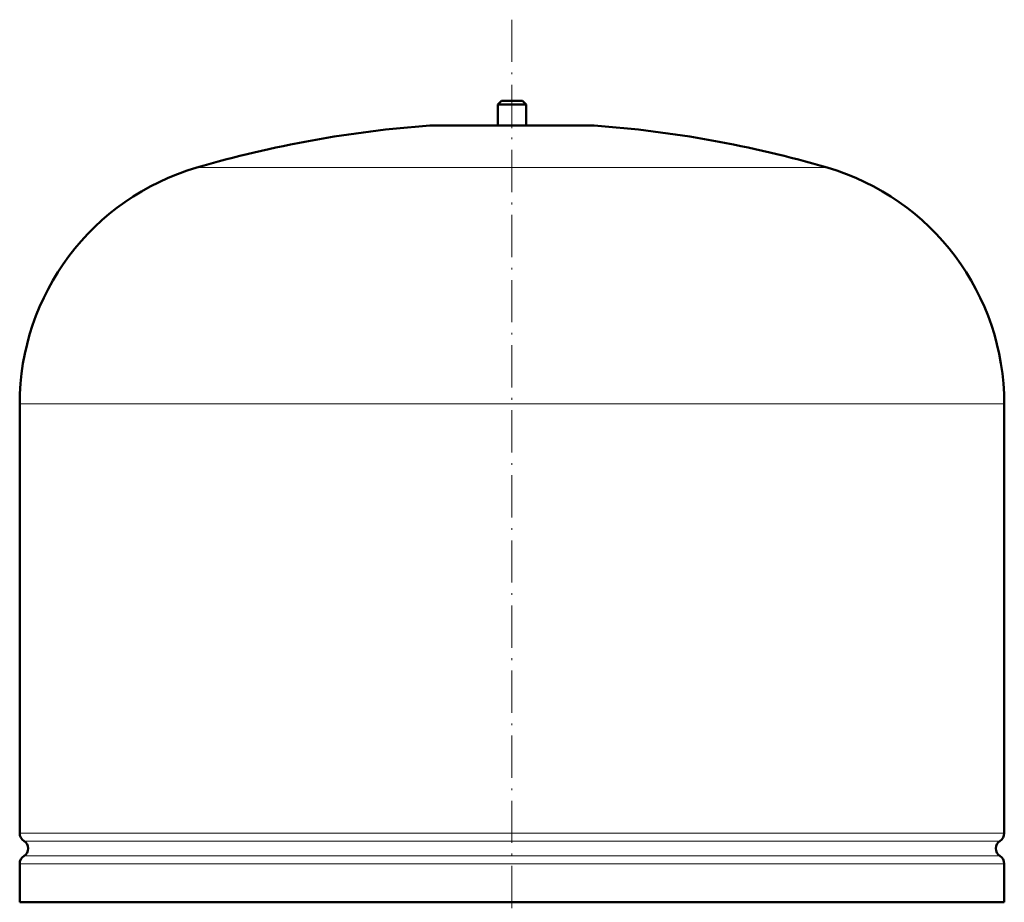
# Model space of a CAD drawing. Extents: x -1768 to 2122, y -1726 to 708.
# Tile 65 of 71: x 1035 to 1315, y 138 to 389. Entities that reach past the tile are written whole.
import ezdxf

# ---------------------------------------------------------------- set-up
doc = ezdxf.new("R2010")
doc.units = 0
doc.linetypes.add('DASHDOT', pattern=[18.5, 12, -3, 0.5, -3])

msp = doc.modelspace()

# ---------------------------------------------------------------- linework, layer by layer
at = {"color": 7, "linetype": 'DASHDOT', "lineweight": 18}
msp.add_line((1175.3, 388.5), (1175.3, -115.79), dxfattribs=at)
at = {"color": 7, "lineweight": 50}
for p, q in [((1172.3, 365.44), (1171.3, 364.44)), ((1171.3, 364.44), (1175.3, 364.44)), ((1171.3, 364.44), (1171.3, 358.44)), ((1172.3, 365.44), (1175.3, 365.44)), ((1175.3, 365.44), (1178.3, 365.44)), ((1175.3, 364.44), (1179.3, 364.44)), ((1178.3, 365.44), (1179.3, 364.44)), ((1179.3, 364.44), (1179.3, 358.44)), ((1152.3, 358.44), (1198.3, 358.44)), ((1171.3, 358.44), (1152.3, 358.44)), ((1198.3, 358.44), (1179.3, 358.44)), ((1035.3, 157.32), (1035.3, 279.28)), ((1315.3, 157.32), (1315.3, 279.28)), ((1035.3, 137.64), (1035.3, 148.56)), ((1315.3, 137.64), (1315.3, 148.56)), ((1035.3, 137.64), (1175.3, 137.64)), ((1175.3, 137.64), (1274.3, 137.64)), ((1274.3, 137.64), (1315.3, 137.64))]:
    msp.add_line(p, q, dxfattribs=at)
at = {"color": 7, "linetype": 'DASHDOT', "lineweight": 18, "ltscale": 0.210416}
msp.add_line((1175.3, 366.14), (1175.3, 357.72), dxfattribs=at)
at = {"color": 7, "lineweight": 18}
for p, q in [((1175.3, 358.43), (1151.94, 358.43)), ((1198.67, 358.43), (1175.3, 358.43)), ((1175.3, 346.48), (1085.7, 346.48)), ((1264.9, 346.48), (1175.3, 346.48)), ((1175.3, 279.28), (1035.3, 279.28)), ((1315.3, 279.28), (1175.3, 279.28)), ((1035.3, 157.32), (1175.3, 157.32)), ((1175.3, 157.32), (1315.3, 157.32)), ((1175.3, 155.04), (1036.55, 155.04)), ((1314.06, 155.04), (1175.3, 155.04)), ((1175.3, 148.56), (1035.3, 148.56)), ((1036.55, 150.83), (1175.3, 150.83)), ((1175.3, 150.83), (1314.06, 150.83)), ((1315.3, 148.56), (1175.3, 148.56))]:
    msp.add_line(p, q, dxfattribs=at)
at = {"color": 7, "lineweight": 50}
for centre, radius, start, end in [((1175.3, 39.28), 320, 94.1872, 106.2602), ((1152.3, 353.44), 5, 89.998, 94.1872), ((1198.3, 353.44), 5, 85.8128, 90.002), ((1175.3, 39.28), 320, 73.7398, 85.8128), ((1105.3, 279.28), 70, 106.2602, 180), ((1245.3, 279.28), 70, 0, 73.7398), ((1038, 157.32), 2.7, 180, 237.421), ((1312.6, 157.32), 2.7, 302.579, 360), ((1035.2, 152.94), 2.5, 302.579, 57.421), ((1315.4, 152.94), 2.5, 122.579, 237.421), ((1038, 148.56), 2.7, 122.579, 180), ((1312.6, 148.56), 2.7, 0, 57.421)]:
    msp.add_arc(centre, radius, start, end, dxfattribs=at)

doc.saveas('drawing.dxf')
